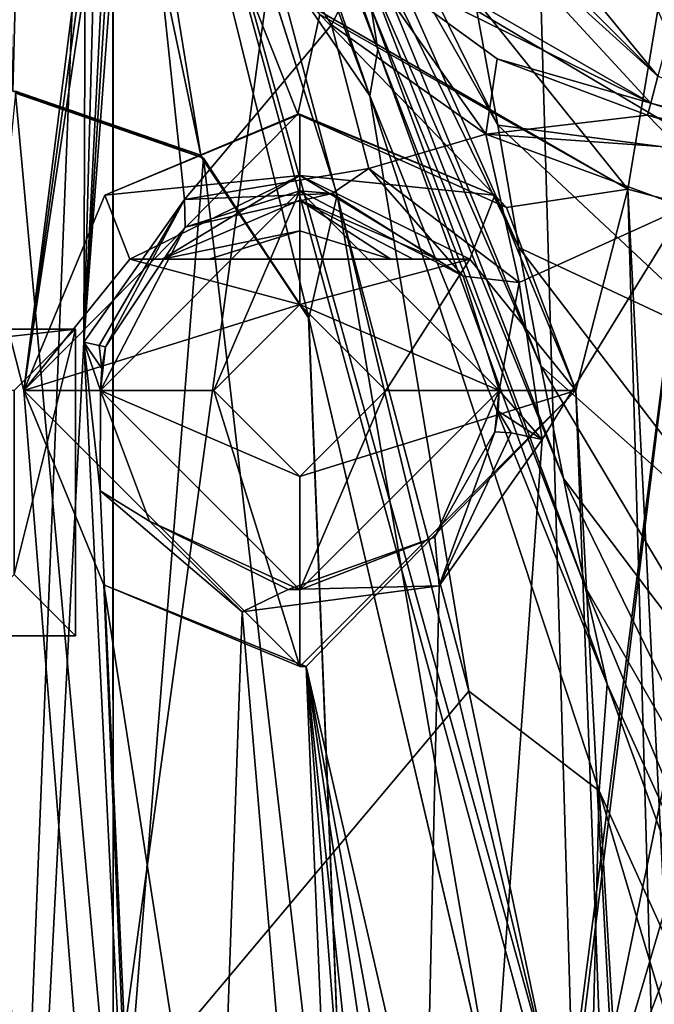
# Model space of a CAD drawing. Extents: x -54 to 446, y -6 to 1624.
# Tile 215 of 225: x 93 to 103, y 1591 to 1607. Entities that reach past the tile are written whole.
import ezdxf

# ---------------------------------------------------------------- set-up
doc = ezdxf.new("R2010")
doc.units = 0
doc.header["$LTSCALE"] = 46.933333
for name, color, linetype in [('1025', 7, 'CONTINUOUS'), ('1042', 7, 'CONTINUOUS'), ('1047', 7, 'CONTINUOUS'), ('1048', 7, 'CONTINUOUS'), ('1070', 7, 'CONTINUOUS'), ('1079', 7, 'CONTINUOUS'), ('1093', 7, 'CONTINUOUS'), ('1094', 7, 'CONTINUOUS'), ('1141', 7, 'CONTINUOUS'), ('1207', 7, 'CONTINUOUS'), ('1209', 7, 'CONTINUOUS'), ('1211', 7, 'CONTINUOUS'), ('1219', 7, 'CONTINUOUS'), ('1256', 7, 'CONTINUOUS'), ('1311', 7, 'CONTINUOUS'), ('1321', 7, 'CONTINUOUS'), ('1334', 7, 'CONTINUOUS'), ('1335', 7, 'CONTINUOUS'), ('1369', 7, 'CONTINUOUS'), ('1395', 7, 'CONTINUOUS'), ('1418', 7, 'CONTINUOUS'), ('1438', 7, 'CONTINUOUS'), ('1445', 7, 'CONTINUOUS'), ('1467', 7, 'CONTINUOUS'), ('1533', 7, 'CONTINUOUS'), ('1538', 7, 'CONTINUOUS'), ('1539', 7, 'CONTINUOUS'), ('1564', 7, 'CONTINUOUS'), ('1566', 7, 'CONTINUOUS'), ('737', 7, 'CONTINUOUS'), ('792', 7, 'CONTINUOUS'), ('804', 7, 'CONTINUOUS'), ('813', 7, 'CONTINUOUS'), ('827', 7, 'CONTINUOUS'), ('864', 7, 'CONTINUOUS'), ('865', 7, 'CONTINUOUS'), ('876', 7, 'CONTINUOUS'), ('877', 7, 'CONTINUOUS'), ('879', 7, 'CONTINUOUS'), ('902', 7, 'CONTINUOUS'), ('907', 7, 'CONTINUOUS'), ('970', 7, 'CONTINUOUS'), ('999', 7, 'CONTINUOUS')]:
    doc.layers.add(name, color=color, linetype=linetype)

msp = doc.modelspace()

# ---------------------------------------------------------------- linework, layer by layer
at = {"layer": '1025', "color": 7, "linetype": 'CONTINUOUS'}
for points in [[(97.692, 1607.354, 6.8), (102.847, 1604.379, 6.8), (99.097, 1609.052, 6.8), (97.692, 1607.354, 6.8)], [(99.097, 1609.052, 6.8), (102.847, 1604.379, 6.8), (103.34, 1607.294, 6.8), (99.097, 1609.052, 6.8)], [(102.847, 1604.379, 6.8), (104.9, 1603.828, 6.8), (103.34, 1607.294, 6.8), (102.847, 1604.379, 6.8)]]:
    msp.add_3dface(points, dxfattribs=at)
at = {"layer": '1042', "color": 7, "linetype": 'CONTINUOUS'}
for points in [[(96.018, 1603.237, 2.5), (96.018, 1603.237, 1.5), (97.5, 1603.7, 1.5), (96.018, 1603.237, 2.5)], [(97.5, 1603.7, 2.5), (96.018, 1603.237, 2.5), (97.5, 1603.7, 1.5), (97.5, 1603.7, 2.5)], [(98.982, 1603.237, 1.5), (98.982, 1603.237, 2.5), (97.5, 1603.7, 2.5), (98.982, 1603.237, 1.5)], [(98.982, 1603.237, 1.5), (97.5, 1603.7, 2.5), (97.5, 1603.7, 1.5), (98.982, 1603.237, 1.5)]]:
    msp.add_3dface(points, dxfattribs=at)
at = {"layer": '1047', "color": 7, "linetype": 'CONTINUOUS'}
for points in [[(96.1, 1601.1), (97.5, 1599.7), (96.1, 1601.1, -1.5), (96.1, 1601.1)], [(96.1, 1601.1, -1.5), (97.5, 1599.7), (97.5, 1599.7, -1.5), (96.1, 1601.1, -1.5)], [(97.5, 1599.7), (98.9, 1601.1), (97.5, 1599.7, -1.5), (97.5, 1599.7)], [(98.9, 1601.1), (98.9, 1601.1, -1.5), (97.5, 1599.7, -1.5), (98.9, 1601.1)]]:
    msp.add_3dface(points, dxfattribs=at)
at = {"layer": '1048', "color": 7, "linetype": 'CONTINUOUS'}
for points in [[(97.5, 1602.5), (96.1, 1601.1), (97.5, 1602.5, -1.5), (97.5, 1602.5)], [(97.5, 1602.5, -1.5), (96.1, 1601.1), (96.1, 1601.1, -1.5), (97.5, 1602.5, -1.5)], [(98.9, 1601.1), (97.5, 1602.5), (98.9, 1601.1, -1.5), (98.9, 1601.1)], [(98.9, 1601.1, -1.5), (97.5, 1602.5), (97.5, 1602.5, -1.5), (98.9, 1601.1, -1.5)]]:
    msp.add_3dface(points, dxfattribs=at)
at = {"layer": '1070', "color": 7, "linetype": 'CONTINUOUS'}
for points in [[(96.1, 1601.1, -1.5), (94.25, 1601.1, -1.5), (97.5, 1604.35, -1.5), (96.1, 1601.1, -1.5)], [(97.5, 1602.5, -1.5), (96.1, 1601.1, -1.5), (97.5, 1604.35, -1.5), (97.5, 1602.5, -1.5)], [(100.75, 1601.1, -1.5), (97.5, 1602.5, -1.5), (97.5, 1604.35, -1.5), (100.75, 1601.1, -1.5)], [(98.9, 1601.1, -1.5), (97.5, 1602.5, -1.5), (100.75, 1601.1, -1.5), (98.9, 1601.1, -1.5)], [(94.25, 1601.1, -1.5), (96.1, 1601.1, -1.5), (97.5, 1599.7, -1.5), (94.25, 1601.1, -1.5)], [(97.5, 1597.85, -1.5), (94.25, 1601.1, -1.5), (97.5, 1599.7, -1.5), (97.5, 1597.85, -1.5)], [(97.5, 1597.85, -1.5), (98.9, 1601.1, -1.5), (100.75, 1601.1, -1.5), (97.5, 1597.85, -1.5)], [(98.9, 1601.1, -1.5), (97.5, 1597.85, -1.5), (97.5, 1599.7, -1.5), (98.9, 1601.1, -1.5)]]:
    msp.add_3dface(points, dxfattribs=at)
at = {"layer": '1079', "color": 7, "linetype": 'CONTINUOUS'}
for points in [[(103.169, 1605.583, -2.461), (103.222, 1605.779, 3.352), (105.766, 1604.985, 0.254), (103.169, 1605.583, -2.461)], [(103.222, 1605.779, 3.352), (107.925, 1604.519, 3.352), (105.766, 1604.985, 0.254), (103.222, 1605.779, 3.352)]]:
    msp.add_3dface(points, dxfattribs=at)
at = {"layer": '1093', "color": 7, "linetype": 'CONTINUOUS'}
for points in [[(93, 1601.1, -6.865), (94.306, 1597.93, -6.269), (93, 1601.1), (93, 1601.1, -6.865)], [(93, 1601.1), (94.306, 1597.93, -6.269), (97.5, 1596.6), (93, 1601.1)], [(97.602, 1596.601, -4.863), (102, 1601.1, -2.272), (97.5, 1596.6), (97.602, 1596.601, -4.863)], [(102, 1601.1, -2.272), (102, 1601.1), (97.5, 1596.6), (102, 1601.1, -2.272)], [(94.306, 1597.93, -6.269), (97.602, 1596.601, -4.863), (97.5, 1596.6), (94.306, 1597.93, -6.269)]]:
    msp.add_3dface(points, dxfattribs=at)
at = {"layer": '1094', "color": 7, "linetype": 'CONTINUOUS'}
for points in [[(97.466, 1605.6, -5.492), (93, 1601.1, -6.865), (94.319, 1604.283), (97.466, 1605.6, -5.492)], [(97.5, 1605.6), (97.466, 1605.6, -5.492), (94.319, 1604.283), (97.5, 1605.6)], [(100.869, 1604.083, -3.311), (97.466, 1605.6, -5.492), (100.682, 1604.282), (100.869, 1604.083, -3.311)], [(100.682, 1604.282), (97.466, 1605.6, -5.492), (97.5, 1605.6), (100.682, 1604.282)], [(94.319, 1604.283), (93, 1601.1, -6.865), (93, 1601.1), (94.319, 1604.283)], [(102, 1601.1), (100.869, 1604.083, -3.311), (100.682, 1604.282), (102, 1601.1)], [(102, 1601.1, -2.272), (100.869, 1604.083, -3.311), (102, 1601.1), (102, 1601.1, -2.272)]]:
    msp.add_3dface(points, dxfattribs=at)
at = {"layer": '1141', "color": 7, "linetype": 'CONTINUOUS'}
msp.add_3dface([(96.018, 1603.237, 1.5), (98.982, 1603.237, 1.5), (97.5, 1603.7, 1.5), (96.018, 1603.237, 1.5)], dxfattribs=at)
at = {"layer": '1207', "color": 7, "linetype": 'CONTINUOUS'}
for points in [[(97.824, 1607.225, -5.407), (102.847, 1604.379, -1.686), (97.692, 1607.354, 6.8), (97.824, 1607.225, -5.407)], [(102.847, 1604.379, -1.686), (102.847, 1604.379, 6.8), (97.692, 1607.354, 6.8), (102.847, 1604.379, -1.686)]]:
    msp.add_3dface(points, dxfattribs=at)
at = {"layer": '1209', "color": 7, "linetype": 'CONTINUOUS'}
for points in [[(94.728, 1603.237), (100.272, 1603.237), (96.018, 1603.237, 1.5), (94.728, 1603.237)], [(94.728, 1603.237, 3), (94.728, 1603.237), (96.018, 1603.237, 1.5), (94.728, 1603.237, 3)], [(95.254, 1603.237, 3), (94.728, 1603.237, 3), (96.018, 1603.237, 1.5), (95.254, 1603.237, 3)], [(95.651, 1603.237, 2.726), (95.254, 1603.237, 3), (96.018, 1603.237, 1.5), (95.651, 1603.237, 2.726)], [(96.018, 1603.237, 2.5), (95.651, 1603.237, 2.726), (96.018, 1603.237, 1.5), (96.018, 1603.237, 2.5)], [(96.018, 1603.237, 1.5), (100.272, 1603.237), (98.982, 1603.237, 1.5), (96.018, 1603.237, 1.5)], [(98.982, 1603.237, 1.5), (100.272, 1603.237), (98.982, 1603.237, 2.5), (98.982, 1603.237, 1.5)], [(98.982, 1603.237, 2.5), (100.272, 1603.237), (99.35, 1603.237, 2.726), (98.982, 1603.237, 2.5)], [(99.35, 1603.237, 2.726), (100.272, 1603.237), (99.746, 1603.237, 3), (99.35, 1603.237, 2.726)], [(99.746, 1603.237, 3), (100.272, 1603.237), (100.272, 1603.237, 3), (99.746, 1603.237, 3)]]:
    msp.add_3dface(points, dxfattribs=at)
at = {"layer": '1211', "color": 7, "linetype": 'CONTINUOUS'}
for points in [[(103.222, 1605.779, 3.352), (98.54, 1608.087, -6.181), (98.716, 1608.38, 3.352), (103.222, 1605.779, 3.352)], [(103.222, 1605.779, 3.352), (100.72, 1606.505, -4.652), (98.54, 1608.087, -6.181), (103.222, 1605.779, 3.352)], [(103.222, 1605.779, 3.352), (103.169, 1605.583, -2.461), (100.72, 1606.505, -4.652), (103.222, 1605.779, 3.352)]]:
    msp.add_3dface(points, dxfattribs=at)
at = {"layer": '1219', "color": 7, "linetype": 'CONTINUOUS'}
for points in [[(94.533, 1613.188, -7.235), (89.905, 1613.182, -8.356), (93, 1601.1, -6.865), (94.533, 1613.188, -7.235)], [(91, 1566.1, -4.588), (95.449, 1570.6, -3.995), (89.905, 1613.182, -8.356), (91, 1566.1, -4.588)], [(89.905, 1613.182, -8.356), (95.449, 1570.6, -3.995), (93, 1601.1, -6.865), (89.905, 1613.182, -8.356)], [(94.624, 1612.849, -7.18), (94.533, 1613.188, -7.235), (93, 1601.1, -6.865), (94.624, 1612.849, -7.18)], [(94.715, 1612.51, -7.124), (94.624, 1612.849, -7.18), (93, 1601.1, -6.865), (94.715, 1612.51, -7.124)], [(97.466, 1605.6, -5.492), (94.715, 1612.51, -7.124), (93, 1601.1, -6.865), (97.466, 1605.6, -5.492)], [(97.824, 1607.225, -5.407), (94.715, 1612.51, -7.124), (97.466, 1605.6, -5.492), (97.824, 1607.225, -5.407)], [(100.869, 1604.083, -3.311), (97.824, 1607.225, -5.407), (97.466, 1605.6, -5.492), (100.869, 1604.083, -3.311)], [(102.847, 1604.379, -1.686), (97.824, 1607.225, -5.407), (100.869, 1604.083, -3.311), (102.847, 1604.379, -1.686)], [(102, 1601.1, -2.272), (102.847, 1604.379, -1.686), (100.869, 1604.083, -3.311), (102, 1601.1, -2.272)], [(103.991, 1564.092, 1.262), (102.847, 1604.379, -1.686), (102, 1601.1, -2.272), (103.991, 1564.092, 1.262)], [(103.906, 1604.095, -0.625), (102.847, 1604.379, -1.686), (104.9, 1564.083, 2.112), (103.906, 1604.095, -0.625)], [(104.9, 1564.083, 2.112), (102.847, 1604.379, -1.686), (103.991, 1564.092, 1.262), (104.9, 1564.083, 2.112)], [(93, 1601.1, -6.865), (95.449, 1570.6, -3.995), (94.306, 1597.93, -6.269), (93, 1601.1, -6.865)], [(103.038, 1573.035), (102, 1601.1, -2.272), (97.602, 1596.601, -4.863), (103.038, 1573.035)], [(103.038, 1573.035), (103.991, 1564.092, 1.262), (102, 1601.1, -2.272), (103.038, 1573.035)], [(95.449, 1570.6, -3.995), (98.755, 1569.207, -2.56), (94.306, 1597.93, -6.269), (95.449, 1570.6, -3.995)], [(94.306, 1597.93, -6.269), (98.755, 1569.207, -2.56), (97.602, 1596.601, -4.863), (94.306, 1597.93, -6.269)], [(98.755, 1569.207, -2.56), (100, 1566.1, -1.704), (97.602, 1596.601, -4.863), (98.755, 1569.207, -2.56)], [(100, 1566.1, -1.704), (101.016, 1564.101, -0.974), (97.602, 1596.601, -4.863), (100, 1566.1, -1.704)], [(102.748, 1568.53), (103.038, 1573.035), (97.602, 1596.601, -4.863), (102.748, 1568.53)], [(102.437, 1564.1), (102.748, 1568.53), (97.602, 1596.601, -4.863), (102.437, 1564.1)], [(101.016, 1564.101, -0.974), (102.437, 1564.1), (97.602, 1596.601, -4.863), (101.016, 1564.101, -0.974)]]:
    msp.add_3dface(points, dxfattribs=at)
at = {"layer": '1256', "color": 7, "linetype": 'CONTINUOUS'}
msp.add_3dface([(103.222, 1605.779, 3.352), (103.34, 1606.22, 4.379), (107.925, 1604.519, 3.352), (103.222, 1605.779, 3.352)], dxfattribs=at)
at = {"layer": '1311', "color": 7, "linetype": 'CONTINUOUS'}
for points in [[(94.728, 1603.237, 3), (95.254, 1603.237, 3), (97.499, 1604.6, 3), (94.728, 1603.237, 3)], [(97.499, 1604.6, 3), (95.254, 1603.237, 3), (97.501, 1604.2, 3), (97.499, 1604.6, 3)], [(99.746, 1603.237, 3), (100.272, 1603.237, 3), (97.499, 1604.6, 3), (99.746, 1603.237, 3)], [(99.746, 1603.237, 3), (97.499, 1604.6, 3), (97.501, 1604.2, 3), (99.746, 1603.237, 3)]]:
    msp.add_3dface(points, dxfattribs=at)
at = {"layer": '1321', "color": 7, "linetype": 'CONTINUOUS'}
for points in [[(97.501, 1604.6), (94.728, 1603.237), (97.499, 1604.6, 3), (97.501, 1604.6)], [(94.728, 1603.237), (94.728, 1603.237, 3), (97.499, 1604.6, 3), (94.728, 1603.237)], [(100.272, 1603.237, 3), (97.501, 1604.6), (97.499, 1604.6, 3), (100.272, 1603.237, 3)], [(100.272, 1603.237), (97.501, 1604.6), (100.272, 1603.237, 3), (100.272, 1603.237)]]:
    msp.add_3dface(points, dxfattribs=at)
at = {"layer": '1334', "color": 7, "linetype": 'CONTINUOUS'}
for points in [[(97.501, 1604.2, 3), (95.254, 1603.237, 3), (97.5, 1603.7, 2.5), (97.501, 1604.2, 3)], [(98.982, 1603.237, 2.5), (97.501, 1604.2, 3), (97.5, 1603.7, 2.5), (98.982, 1603.237, 2.5)], [(98.982, 1603.237, 2.5), (99.35, 1603.237, 2.726), (97.501, 1604.2, 3), (98.982, 1603.237, 2.5)], [(99.35, 1603.237, 2.726), (99.746, 1603.237, 3), (97.501, 1604.2, 3), (99.35, 1603.237, 2.726)], [(95.254, 1603.237, 3), (96.018, 1603.237, 2.5), (97.5, 1603.7, 2.5), (95.254, 1603.237, 3)], [(95.254, 1603.237, 3), (95.651, 1603.237, 2.726), (96.018, 1603.237, 2.5), (95.254, 1603.237, 3)]]:
    msp.add_3dface(points, dxfattribs=at)
at = {"layer": '1335', "color": 7, "linetype": 'CONTINUOUS'}
for points in [[(98.017, 1607.057, -7.544), (94.762, 1612.3, -9.215), (98.54, 1608.087, -6.181), (98.017, 1607.057, -7.544)], [(100.531, 1605.273, -6.03), (98.017, 1607.057, -7.544), (98.54, 1608.087, -6.181), (100.531, 1605.273, -6.03)], [(100.72, 1606.505, -4.652), (100.531, 1605.273, -6.03), (98.54, 1608.087, -6.181), (100.72, 1606.505, -4.652)], [(103.169, 1605.583, -2.461), (100.531, 1605.273, -6.03), (100.72, 1606.505, -4.652), (103.169, 1605.583, -2.461)], [(103.686, 1605.051, -3.177), (100.531, 1605.273, -6.03), (103.169, 1605.583, -2.461), (103.686, 1605.051, -3.177)], [(103.775, 1604.081, -3.531), (100.531, 1605.273, -6.03), (103.686, 1605.051, -3.177), (103.775, 1604.081, -3.531)]]:
    msp.add_3dface(points, dxfattribs=at)
at = {"layer": '1369', "color": 7, "linetype": 'CONTINUOUS'}
for points in [[(94.744, 1616.327, 19.638), (95.051, 1616.328, 19.634), (98.643, 1605.9, 18.528), (94.744, 1616.327, 19.638)], [(97.054, 1608.228, 18.788), (94.744, 1616.327, 19.638), (98.643, 1605.9, 18.528), (97.054, 1608.228, 18.788)], [(95.051, 1616.328, 19.634), (95.375, 1616.328, 19.627), (98.771, 1606.654, 18.594), (95.051, 1616.328, 19.634)], [(98.643, 1605.9, 18.528), (95.051, 1616.328, 19.634), (98.771, 1606.654, 18.594), (98.643, 1605.9, 18.528)], [(98.771, 1606.654, 18.594), (95.375, 1616.328, 19.627), (98.662, 1607.331, 18.671), (98.771, 1606.654, 18.594)], [(98.279, 1609.742, 18.943), (98.173, 1610.62, 19.024), (100.727, 1605.421, 18.455), (98.279, 1609.742, 18.943)], [(100.727, 1605.421, 18.455), (98.173, 1610.62, 19.024), (100.386, 1607.286, 18.607), (100.727, 1605.421, 18.455)], [(98.402, 1608.896, 18.853), (98.279, 1609.742, 18.943), (101.073, 1603.429, 18.268), (98.402, 1608.896, 18.853)], [(101.073, 1603.429, 18.268), (98.279, 1609.742, 18.943), (100.727, 1605.421, 18.455), (101.073, 1603.429, 18.268)], [(98.54, 1608.095, 18.76), (98.402, 1608.896, 18.853), (101.43, 1601.501, 18.063), (98.54, 1608.095, 18.76)], [(101.43, 1601.501, 18.063), (98.402, 1608.896, 18.853), (101.073, 1603.429, 18.268), (101.43, 1601.501, 18.063)], [(97.054, 1608.228, 18.788), (98.643, 1605.9, 18.528), (100.258, 1596.197, 17.524), (97.054, 1608.228, 18.788)], [(98.662, 1607.331, 18.671), (98.54, 1608.095, 18.76), (101.8, 1599.666, 17.855), (98.662, 1607.331, 18.671)], [(101.8, 1599.666, 17.855), (98.54, 1608.095, 18.76), (101.43, 1601.501, 18.063), (101.8, 1599.666, 17.855)], [(104.339, 1604.949, 18.018), (100.386, 1607.286, 18.607), (103.34, 1607.794, 18.27), (104.339, 1604.949, 18.018)], [(98.771, 1606.654, 18.594), (98.662, 1607.331, 18.671), (102.152, 1597.902, 17.654), (98.771, 1606.654, 18.594)], [(102.152, 1597.902, 17.654), (98.662, 1607.331, 18.671), (101.8, 1599.666, 17.855), (102.152, 1597.902, 17.654)], [(100.727, 1605.421, 18.455), (100.386, 1607.286, 18.607), (104.339, 1604.949, 18.018), (100.727, 1605.421, 18.455)], [(98.643, 1605.9, 18.528), (98.771, 1606.654, 18.594), (102.514, 1596.315, 17.474), (98.643, 1605.9, 18.528)], [(102.514, 1596.315, 17.474), (98.771, 1606.654, 18.594), (102.152, 1597.902, 17.654), (102.514, 1596.315, 17.474)], [(100.258, 1596.197, 17.524), (98.643, 1605.9, 18.528), (102.379, 1594.576, 17.319), (100.258, 1596.197, 17.524)], [(102.379, 1594.576, 17.319), (98.643, 1605.9, 18.528), (102.514, 1596.315, 17.474), (102.379, 1594.576, 17.319)], [(101.073, 1603.429, 18.268), (100.727, 1605.421, 18.455), (104.635, 1601.761, 17.814), (101.073, 1603.429, 18.268)], [(104.635, 1601.761, 17.814), (100.727, 1605.421, 18.455), (104.339, 1604.949, 18.018), (104.635, 1601.761, 17.814)], [(101.43, 1601.501, 18.063), (101.073, 1603.429, 18.268), (104.935, 1598.389, 17.55), (101.43, 1601.501, 18.063)], [(104.935, 1598.389, 17.55), (101.073, 1603.429, 18.268), (104.635, 1601.761, 17.814), (104.935, 1598.389, 17.55)], [(101.8, 1599.666, 17.855), (101.43, 1601.501, 18.063), (105.243, 1595.116, 17.253), (101.8, 1599.666, 17.855)], [(105.243, 1595.116, 17.253), (101.43, 1601.501, 18.063), (104.935, 1598.389, 17.55), (105.243, 1595.116, 17.253)], [(102.152, 1597.902, 17.654), (101.8, 1599.666, 17.855), (105.559, 1591.981, 16.943), (102.152, 1597.902, 17.654)], [(105.559, 1591.981, 16.943), (101.8, 1599.666, 17.855), (105.243, 1595.116, 17.253), (105.559, 1591.981, 16.943)], [(102.514, 1596.315, 17.474), (102.152, 1597.902, 17.654), (105.859, 1588.954, 16.636), (102.514, 1596.315, 17.474)], [(105.859, 1588.954, 16.636), (102.152, 1597.902, 17.654), (105.559, 1591.981, 16.943), (105.859, 1588.954, 16.636)], [(100.258, 1596.197, 17.524), (102.379, 1594.576, 17.319), (102.19, 1587.006, 16.558), (100.258, 1596.197, 17.524)], [(102.379, 1594.576, 17.319), (102.514, 1596.315, 17.474), (106.189, 1586.194, 16.351), (102.379, 1594.576, 17.319)], [(106.189, 1586.194, 16.351), (102.514, 1596.315, 17.474), (105.859, 1588.954, 16.636), (106.189, 1586.194, 16.351)], [(102.19, 1587.006, 16.558), (102.379, 1594.576, 17.319), (103.175, 1581.334, 15.961), (102.19, 1587.006, 16.558)], [(103.175, 1581.334, 15.961), (102.379, 1594.576, 17.319), (105.762, 1583.206, 16.097), (103.175, 1581.334, 15.961)], [(105.762, 1583.206, 16.097), (102.379, 1594.576, 17.319), (106.189, 1586.194, 16.351), (105.762, 1583.206, 16.097)]]:
    msp.add_3dface(points, dxfattribs=at)
at = {"layer": '1395', "color": 7, "linetype": 'CONTINUOUS'}
for points in [[(94.455, 1561.534, -1.202), (16.67, 1561.534, -1.202), (94.455, 1617.869, 4.719), (94.455, 1561.534, -1.202)], [(16.67, 1561.534, -1.202), (16.67, 1617.869, 4.719), (94.455, 1617.869, 4.719), (16.67, 1561.534, -1.202)]]:
    msp.add_3dface(points, dxfattribs=at)
at = {"layer": '1418', "color": 7, "linetype": 'CONTINUOUS'}
for points in [[(93.135, 1617.929, 22.824), (92.5, 1617.93, 22.824), (92.819, 1605.977, 21.568), (93.135, 1617.929, 22.824)], [(93.135, 1617.929, 22.824), (92.819, 1605.977, 21.568), (95.883, 1604.928, 21.458), (93.135, 1617.929, 22.824)], [(93.772, 1617.926, 22.824), (93.135, 1617.929, 22.824), (95.883, 1604.928, 21.458), (93.772, 1617.926, 22.824)], [(98.109, 1604.286, 21.39), (93.772, 1617.926, 22.824), (97.647, 1602.277, 21.179), (98.109, 1604.286, 21.39)], [(97.647, 1602.277, 21.179), (93.772, 1617.926, 22.824), (95.883, 1604.928, 21.458), (97.647, 1602.277, 21.179)], [(100.674, 1589.396, 19.825), (98.109, 1604.286, 21.39), (97.647, 1602.277, 21.179), (100.674, 1589.396, 19.825)], [(101.525, 1590.129, 19.902), (98.109, 1604.286, 21.39), (100.674, 1589.396, 19.825), (101.525, 1590.129, 19.902)]]:
    msp.add_3dface(points, dxfattribs=at)
at = {"layer": '1438', "color": 7, "linetype": 'CONTINUOUS'}
for points in [[(94.445, 1616.325, 19.639), (97.054, 1608.228, 18.788), (94.455, 1589.3, 16.799), (94.445, 1616.325, 19.639)], [(97.054, 1608.228, 18.788), (100.258, 1596.197, 17.524), (94.455, 1589.3, 16.799), (97.054, 1608.228, 18.788)], [(100.258, 1596.197, 17.524), (102.19, 1587.006, 16.558), (94.455, 1589.3, 16.799), (100.258, 1596.197, 17.524)]]:
    msp.add_3dface(points, dxfattribs=at)
at = {"layer": '1445', "color": 7, "linetype": 'CONTINUOUS'}
for points in [[(92.862, 1605.946, 21.464), (90.693, 1583.704, 19.127), (94.545, 1587.532, 19.529), (92.862, 1605.946, 21.464)], [(92.862, 1605.946, 21.464), (94.545, 1587.532, 19.529), (95.927, 1604.884, 21.353), (92.862, 1605.946, 21.464)], [(94.545, 1587.532, 19.529), (98.393, 1583.703, 19.126), (95.927, 1604.884, 21.353), (94.545, 1587.532, 19.529)], [(98.393, 1583.703, 19.126), (97.642, 1602.283, 21.079), (95.927, 1604.884, 21.353), (98.393, 1583.703, 19.126)], [(97.642, 1602.283, 21.079), (98.393, 1583.703, 19.126), (97.644, 1602.281, 21.079), (97.642, 1602.283, 21.079)], [(98.393, 1583.703, 19.126), (97.646, 1602.278, 21.079), (97.644, 1602.281, 21.079), (98.393, 1583.703, 19.126)], [(100.694, 1589.294, 19.714), (97.646, 1602.278, 21.079), (98.393, 1583.703, 19.126), (100.694, 1589.294, 19.714)]]:
    msp.add_3dface(points, dxfattribs=at)
at = {"layer": '1467', "color": 7, "linetype": 'CONTINUOUS'}
for points in [[(95.883, 1604.928, 21.458), (92.819, 1605.977, 21.568), (95.87, 1604.939, 21.251), (95.883, 1604.928, 21.458)], [(92.819, 1605.977, 21.568), (92.862, 1605.977, 21.167), (95.87, 1604.939, 21.251), (92.819, 1605.977, 21.568)], [(97.643, 1602.29, 21.014), (95.883, 1604.928, 21.458), (95.87, 1604.939, 21.251), (97.643, 1602.29, 21.014)], [(97.647, 1602.277, 21.179), (95.883, 1604.928, 21.458), (97.647, 1602.277, 21.169), (97.647, 1602.277, 21.179)], [(97.646, 1602.278, 21.079), (95.883, 1604.928, 21.458), (97.645, 1602.284, 21.046), (97.646, 1602.278, 21.079)], [(95.883, 1604.928, 21.458), (97.646, 1602.278, 21.079), (97.647, 1602.277, 21.158), (95.883, 1604.928, 21.458)], [(97.645, 1602.284, 21.046), (95.883, 1604.928, 21.458), (97.644, 1602.287, 21.014), (97.645, 1602.284, 21.046)], [(97.644, 1602.287, 21.014), (95.883, 1604.928, 21.458), (97.643, 1602.29, 21.014), (97.644, 1602.287, 21.014)], [(97.647, 1602.277, 21.169), (95.883, 1604.928, 21.458), (97.647, 1602.277, 21.158), (97.647, 1602.277, 21.169)]]:
    msp.add_3dface(points, dxfattribs=at)
at = {"layer": '1533', "color": 7, "linetype": 'CONTINUOUS'}
for points in [[(97.647, 1602.277, 21.158), (97.646, 1602.278, 21.079), (100.694, 1589.294, 19.714), (97.647, 1602.277, 21.158)], [(100.674, 1589.396, 19.825), (97.647, 1602.277, 21.179), (100.694, 1589.294, 19.714), (100.674, 1589.396, 19.825)], [(97.647, 1602.277, 21.179), (97.647, 1602.277, 21.169), (100.694, 1589.294, 19.714), (97.647, 1602.277, 21.179)], [(97.647, 1602.277, 21.169), (97.647, 1602.277, 21.158), (100.694, 1589.294, 19.714), (97.647, 1602.277, 21.169)]]:
    msp.add_3dface(points, dxfattribs=at)
at = {"layer": '1538', "color": 7, "linetype": 'CONTINUOUS'}
for points in [[(97.642, 1602.283, 21.079), (97.645, 1602.284, 21.046), (97.643, 1602.287, 21.045), (97.642, 1602.283, 21.079)], [(97.645, 1602.284, 21.046), (97.642, 1602.283, 21.079), (97.644, 1602.281, 21.079), (97.645, 1602.284, 21.046)], [(97.644, 1602.287, 21.014), (97.643, 1602.29, 21.014), (97.643, 1602.287, 21.045), (97.644, 1602.287, 21.014)], [(97.645, 1602.284, 21.046), (97.644, 1602.287, 21.014), (97.643, 1602.287, 21.045), (97.645, 1602.284, 21.046)], [(97.646, 1602.278, 21.079), (97.645, 1602.284, 21.046), (97.644, 1602.281, 21.079), (97.646, 1602.278, 21.079)]]:
    msp.add_3dface(points, dxfattribs=at)
at = {"layer": '1539', "color": 7, "linetype": 'CONTINUOUS'}
for points in [[(92.862, 1605.977, 21.167), (92.862, 1605.962, 21.316), (95.927, 1604.884, 21.353), (92.862, 1605.977, 21.167)], [(95.87, 1604.939, 21.251), (92.862, 1605.977, 21.167), (95.927, 1604.884, 21.353), (95.87, 1604.939, 21.251)], [(92.862, 1605.962, 21.316), (92.862, 1605.946, 21.464), (95.927, 1604.884, 21.353), (92.862, 1605.962, 21.316)], [(97.643, 1602.29, 21.014), (95.87, 1604.939, 21.251), (97.643, 1602.287, 21.045), (97.643, 1602.29, 21.014)], [(97.642, 1602.283, 21.079), (95.87, 1604.939, 21.251), (95.927, 1604.884, 21.353), (97.642, 1602.283, 21.079)], [(95.87, 1604.939, 21.251), (97.642, 1602.283, 21.079), (97.643, 1602.287, 21.045), (95.87, 1604.939, 21.251)]]:
    msp.add_3dface(points, dxfattribs=at)
at = {"layer": '1564', "color": 7, "linetype": 'CONTINUOUS'}
for points in [[(101.125, 1617.977, 22.185), (93.775, 1617.927, 22.824), (102.004, 1587.743, 19.652), (101.125, 1617.977, 22.185)], [(108.269, 1618.114, 20.342), (101.125, 1617.977, 22.185), (102.004, 1587.743, 19.652), (108.269, 1618.114, 20.342)], [(110.858, 1617.651, 19.378), (108.269, 1618.114, 20.342), (102.004, 1587.743, 19.652), (110.858, 1617.651, 19.378)], [(112.792, 1616.361, 18.621), (110.858, 1617.651, 19.378), (102.004, 1587.743, 19.652), (112.792, 1616.361, 18.621)], [(114.586, 1611.718, 18.101), (112.792, 1616.361, 18.621), (102.004, 1587.743, 19.652), (114.586, 1611.718, 18.101)], [(114.459, 1588.962, 18.229), (114.586, 1611.718, 18.101), (102.004, 1587.743, 19.652), (114.459, 1588.962, 18.229)]]:
    msp.add_3dface(points, dxfattribs=at)
at = {"layer": '1566', "color": 7, "linetype": 'CONTINUOUS'}
for points in [[(98.109, 1604.286, 21.39), (93.775, 1617.927, 22.824), (93.772, 1617.926, 22.824), (98.109, 1604.286, 21.39)], [(98.109, 1604.286, 21.39), (101.525, 1590.129, 19.902), (93.775, 1617.927, 22.824), (98.109, 1604.286, 21.39)], [(93.775, 1617.927, 22.824), (101.525, 1590.129, 19.902), (102.004, 1587.743, 19.652), (93.775, 1617.927, 22.824)]]:
    msp.add_3dface(points, dxfattribs=at)
at = {"layer": '737', "color": 7, "linetype": 'CONTINUOUS'}
for points in [[(83.84, 1602.1, 18.144), (93.84, 1602.1, 18.144), (84.84, 1601.1, 18.039), (83.84, 1602.1, 18.144)], [(84.84, 1601.1, 18.039), (93.84, 1602.1, 18.144), (92.84, 1601.1, 18.039), (84.84, 1601.1, 18.039)], [(93.84, 1602.1, 18.144), (93.84, 1597.1, 17.619), (92.84, 1598.1, 17.724), (93.84, 1602.1, 18.144)], [(92.84, 1601.1, 18.039), (93.84, 1602.1, 18.144), (92.84, 1598.1, 17.724), (92.84, 1601.1, 18.039)], [(93.84, 1597.1, 17.619), (91.84, 1597.1, 17.619), (92.84, 1598.1, 17.724), (93.84, 1597.1, 17.619)]]:
    msp.add_3dface(points, dxfattribs=at)
at = {"layer": '792', "color": 7, "linetype": 'CONTINUOUS'}
for points in [[(93.84, 1597.1, 17.619), (93.84, 1602.1, 18.144), (93.84, 1597.1, 20.233), (93.84, 1597.1, 17.619)], [(93.84, 1602.1, 18.144), (93.84, 1602.1, 20.758), (93.84, 1597.1, 20.233), (93.84, 1602.1, 18.144)]]:
    msp.add_3dface(points, dxfattribs=at)
at = {"layer": '804', "color": 7, "linetype": 'CONTINUOUS'}
for points in [[(93.84, 1602.1, 20.758), (83.84, 1602.1, 20.758), (92.84, 1601.1, 20.653), (93.84, 1602.1, 20.758)], [(93.84, 1597.1, 20.233), (93.84, 1602.1, 20.758), (92.84, 1598.1, 20.338), (93.84, 1597.1, 20.233)], [(92.84, 1598.1, 20.338), (93.84, 1602.1, 20.758), (92.84, 1601.1, 20.653), (92.84, 1598.1, 20.338)], [(91.84, 1597.1, 20.233), (93.84, 1597.1, 20.233), (92.84, 1598.1, 20.338), (91.84, 1597.1, 20.233)]]:
    msp.add_3dface(points, dxfattribs=at)
at = {"layer": '813', "color": 7, "linetype": 'CONTINUOUS'}
for points in [[(91.84, 1597.1, 17.619), (93.84, 1597.1, 17.619), (93.84, 1597.1, 20.233), (91.84, 1597.1, 17.619)], [(91.84, 1597.1, 17.619), (93.84, 1597.1, 20.233), (91.84, 1597.1, 20.233), (91.84, 1597.1, 17.619)]]:
    msp.add_3dface(points, dxfattribs=at)
at = {"layer": '827', "color": 7, "linetype": 'CONTINUOUS'}
for points in [[(93.84, 1602.1, 18.144), (83.84, 1602.1, 18.144), (93.84, 1602.1, 20.758), (93.84, 1602.1, 18.144)], [(83.84, 1602.1, 18.144), (83.84, 1602.1, 20.758), (93.84, 1602.1, 20.758), (83.84, 1602.1, 18.144)]]:
    msp.add_3dface(points, dxfattribs=at)
at = {"layer": '864', "color": 7, "linetype": 'CONTINUOUS'}
for points in [[(95.62, 1604.21, -8.37), (98.623, 1604.715, -7.095), (98.026, 1604.307, -6.801), (95.62, 1604.21, -8.37)], [(98.623, 1604.715, -7.095), (100.163, 1602.963, -5.299), (98.026, 1604.307, -6.801), (98.623, 1604.715, -7.095)], [(98.623, 1604.715, -7.095), (101.075, 1602.861, -5.545), (100.163, 1602.963, -5.299), (98.623, 1604.715, -7.095)], [(93.975, 1601.887, -8.735), (95.62, 1604.21, -8.37), (94.23, 1601.831, -8.555), (93.975, 1601.887, -8.735)], [(95.62, 1604.21, -8.37), (94.329, 1601.811, -8.254), (94.23, 1601.831, -8.555), (95.62, 1604.21, -8.37)], [(95.62, 1604.21, -8.37), (95.632, 1603.76, -7.933), (94.329, 1601.811, -8.254), (95.62, 1604.21, -8.37)], [(95.62, 1604.21, -8.37), (98.026, 1604.307, -6.801), (95.632, 1603.76, -7.933), (95.62, 1604.21, -8.37)], [(101.075, 1602.861, -5.545), (100.75, 1601.1, -4.723), (100.163, 1602.963, -5.299), (101.075, 1602.861, -5.545)], [(101.075, 1602.861, -5.545), (101.45, 1600.298, -5.149), (100.75, 1601.1, -4.723), (101.075, 1602.861, -5.545)], [(100.75, 1601.1, -4.723), (101.45, 1600.298, -5.149), (100.732, 1600.76, -4.716), (100.75, 1601.1, -4.723)], [(100.947, 1600.407, -5.177), (100.679, 1600.425, -4.737), (100.732, 1600.76, -4.716), (100.947, 1600.407, -5.177)], [(101.45, 1600.298, -5.149), (100.947, 1600.407, -5.177), (100.732, 1600.76, -4.716), (101.45, 1600.298, -5.149)]]:
    msp.add_3dface(points, dxfattribs=at)
at = {"layer": '865', "color": 7, "linetype": 'CONTINUOUS'}
for points in [[(94.246, 1599.465, -8.487), (93.975, 1601.887, -8.735), (94.25, 1601.1, -8.221), (94.246, 1599.465, -8.487)], [(93.975, 1601.887, -8.735), (94.27, 1601.456, -8.244), (94.25, 1601.1, -8.221), (93.975, 1601.887, -8.735)], [(94.27, 1601.456, -8.244), (93.975, 1601.887, -8.735), (94.23, 1601.831, -8.555), (94.27, 1601.456, -8.244)], [(94.329, 1601.811, -8.254), (94.27, 1601.456, -8.244), (94.23, 1601.831, -8.555), (94.329, 1601.811, -8.254)], [(94.246, 1599.465, -8.487), (94.25, 1601.1, -8.221), (95.047, 1598.968, -7.779), (94.246, 1599.465, -8.487)], [(100.679, 1600.425, -4.737), (99.77, 1597.917, -6.061), (99.699, 1598.707, -5.347), (100.679, 1600.425, -4.737)], [(99.77, 1597.917, -6.061), (100.679, 1600.425, -4.737), (100.947, 1600.407, -5.177), (99.77, 1597.917, -6.061)], [(101.45, 1600.298, -5.149), (99.77, 1597.917, -6.061), (100.947, 1600.407, -5.177), (101.45, 1600.298, -5.149)], [(96.561, 1597.491, -7.567), (94.246, 1599.465, -8.487), (95.047, 1598.968, -7.779), (96.561, 1597.491, -7.567)], [(96.561, 1597.491, -7.567), (95.047, 1598.968, -7.779), (97.308, 1597.856, -6.717), (96.561, 1597.491, -7.567)], [(99.77, 1597.917, -6.061), (97.308, 1597.856, -6.717), (99.699, 1598.707, -5.347), (99.77, 1597.917, -6.061)], [(99.77, 1597.917, -6.061), (96.561, 1597.491, -7.567), (97.308, 1597.856, -6.717), (99.77, 1597.917, -6.061)]]:
    msp.add_3dface(points, dxfattribs=at)
at = {"layer": '876', "color": 7, "linetype": 'CONTINUOUS'}
for points in [[(94.25, 1601.1, -1.5), (97.5, 1597.85, -1.5), (94.25, 1601.1, -8.221), (94.25, 1601.1, -1.5)], [(94.25, 1601.1, -8.221), (97.5, 1597.85, -1.5), (95.047, 1598.968, -7.779), (94.25, 1601.1, -8.221)], [(97.5, 1597.85, -1.5), (100.75, 1601.1, -1.5), (99.699, 1598.707, -5.347), (97.5, 1597.85, -1.5)], [(100.75, 1601.1, -1.5), (100.679, 1600.425, -4.737), (99.699, 1598.707, -5.347), (100.75, 1601.1, -1.5)], [(100.679, 1600.425, -4.737), (100.75, 1601.1, -1.5), (100.732, 1600.76, -4.716), (100.679, 1600.425, -4.737)], [(100.75, 1601.1, -1.5), (100.75, 1601.1, -4.723), (100.732, 1600.76, -4.716), (100.75, 1601.1, -1.5)], [(95.047, 1598.968, -7.779), (97.5, 1597.85, -1.5), (97.308, 1597.856, -6.717), (95.047, 1598.968, -7.779)], [(97.308, 1597.856, -6.717), (97.5, 1597.85, -1.5), (99.699, 1598.707, -5.347), (97.308, 1597.856, -6.717)]]:
    msp.add_3dface(points, dxfattribs=at)
at = {"layer": '877', "color": 7, "linetype": 'CONTINUOUS'}
for points in [[(97.5, 1604.35, -1.5), (94.25, 1601.1, -1.5), (95.632, 1603.76, -7.933), (97.5, 1604.35, -1.5)], [(98.026, 1604.307, -6.801), (97.5, 1604.35, -1.5), (95.632, 1603.76, -7.933), (98.026, 1604.307, -6.801)], [(100.75, 1601.1, -1.5), (97.5, 1604.35, -1.5), (100.75, 1601.1, -4.723), (100.75, 1601.1, -1.5)], [(100.75, 1601.1, -4.723), (97.5, 1604.35, -1.5), (100.163, 1602.963, -5.299), (100.75, 1601.1, -4.723)], [(100.163, 1602.963, -5.299), (97.5, 1604.35, -1.5), (98.026, 1604.307, -6.801), (100.163, 1602.963, -5.299)], [(95.632, 1603.76, -7.933), (94.25, 1601.1, -1.5), (94.329, 1601.811, -8.254), (95.632, 1603.76, -7.933)], [(94.329, 1601.811, -8.254), (94.25, 1601.1, -1.5), (94.27, 1601.456, -8.244), (94.329, 1601.811, -8.254)], [(94.27, 1601.456, -8.244), (94.25, 1601.1, -1.5), (94.25, 1601.1, -8.221), (94.27, 1601.456, -8.244)]]:
    msp.add_3dface(points, dxfattribs=at)
at = {"layer": '879', "color": 7, "linetype": 'CONTINUOUS'}
for points in [[(89.55, 1613.035, -10.408), (94.014, 1613.049, -9.504), (92.206, 1567.714, -6.584), (89.55, 1613.035, -10.408)], [(92.206, 1567.714, -6.584), (94.014, 1613.049, -9.504), (93.975, 1601.887, -8.735), (92.206, 1567.714, -6.584)], [(94.544, 1613.055, -9.338), (94.653, 1612.677, -9.277), (93.975, 1601.887, -8.735), (94.544, 1613.055, -9.338)], [(94.279, 1613.052, -9.422), (94.544, 1613.055, -9.338), (93.975, 1601.887, -8.735), (94.279, 1613.052, -9.422)], [(94.014, 1613.049, -9.504), (94.279, 1613.052, -9.422), (93.975, 1601.887, -8.735), (94.014, 1613.049, -9.504)], [(94.653, 1612.677, -9.277), (94.762, 1612.3, -9.215), (93.975, 1601.887, -8.735), (94.653, 1612.677, -9.277)], [(93.975, 1601.887, -8.735), (94.762, 1612.3, -9.215), (95.62, 1604.21, -8.37), (93.975, 1601.887, -8.735)], [(94.762, 1612.3, -9.215), (98.017, 1607.057, -7.544), (95.62, 1604.21, -8.37), (94.762, 1612.3, -9.215)], [(95.62, 1604.21, -8.37), (98.017, 1607.057, -7.544), (98.623, 1604.715, -7.095), (95.62, 1604.21, -8.37)], [(98.017, 1607.057, -7.544), (100.531, 1605.273, -6.03), (98.623, 1604.715, -7.095), (98.017, 1607.057, -7.544)], [(98.623, 1604.715, -7.095), (100.531, 1605.273, -6.03), (101.075, 1602.861, -5.545), (98.623, 1604.715, -7.095)], [(100.531, 1605.273, -6.03), (103.775, 1604.081, -3.531), (101.075, 1602.861, -5.545), (100.531, 1605.273, -6.03)], [(106.473, 1564.019, 0.858), (98.805, 1563.964, -4.409), (103.775, 1604.081, -3.531), (106.473, 1564.019, 0.858)], [(103.775, 1604.081, -3.531), (98.805, 1563.964, -4.409), (99.091, 1567.693, -4.524), (103.775, 1604.081, -3.531)], [(103.775, 1604.081, -3.531), (99.091, 1567.693, -4.524), (101.45, 1600.298, -5.149), (103.775, 1604.081, -3.531)], [(103.775, 1604.081, -3.531), (101.45, 1600.298, -5.149), (101.075, 1602.861, -5.545), (103.775, 1604.081, -3.531)], [(95.581, 1569.816, -5.996), (92.206, 1567.714, -6.584), (93.975, 1601.887, -8.735), (95.581, 1569.816, -5.996)], [(94.246, 1599.465, -8.487), (95.581, 1569.816, -5.996), (93.975, 1601.887, -8.735), (94.246, 1599.465, -8.487)], [(101.45, 1600.298, -5.149), (99.091, 1567.693, -4.524), (99.77, 1597.917, -6.061), (101.45, 1600.298, -5.149)], [(96.561, 1597.491, -7.567), (95.581, 1569.816, -5.996), (94.246, 1599.465, -8.487), (96.561, 1597.491, -7.567)], [(99.77, 1597.917, -6.061), (99.091, 1567.693, -4.524), (96.561, 1597.491, -7.567), (99.77, 1597.917, -6.061)], [(99.091, 1567.693, -4.524), (95.581, 1569.816, -5.996), (96.561, 1597.491, -7.567), (99.091, 1567.693, -4.524)]]:
    msp.add_3dface(points, dxfattribs=at)
at = {"layer": '902', "color": 7, "linetype": 'CONTINUOUS'}
for points in [[(97.563, 1613.274, 4.8), (103.34, 1606.22, 4.379), (96.557, 1613.004, 4.379), (97.563, 1613.274, 4.8)], [(103.34, 1606.22, 4.379), (97.563, 1613.274, 4.8), (99.776, 1609.44, 4.8), (103.34, 1606.22, 4.379)], [(103.34, 1606.22, 4.379), (103.222, 1605.779, 3.352), (96.557, 1613.004, 4.379), (103.34, 1606.22, 4.379)], [(103.222, 1605.779, 3.352), (98.716, 1608.38, 3.352), (96.557, 1613.004, 4.379), (103.222, 1605.779, 3.352)], [(103.61, 1607.227, 4.8), (103.34, 1606.22, 4.379), (99.776, 1609.44, 4.8), (103.61, 1607.227, 4.8)]]:
    msp.add_3dface(points, dxfattribs=at)
at = {"layer": '907', "color": 7, "linetype": 'CONTINUOUS'}
for points in [[(102.847, 1604.379, -1.686), (103.906, 1604.095, -0.625), (104.9, 1603.828, 0.503), (102.847, 1604.379, -1.686)], [(102.847, 1604.379, -1.686), (104.9, 1603.828, 0.503), (104.9, 1603.828, 6.8), (102.847, 1604.379, -1.686)], [(102.847, 1604.379, -1.686), (104.9, 1603.828, 6.8), (102.847, 1604.379, 6.8), (102.847, 1604.379, -1.686)]]:
    msp.add_3dface(points, dxfattribs=at)
at = {"layer": '970', "color": 7, "linetype": 'CONTINUOUS'}
for points in [[(97.5, 1605.6), (94.319, 1604.283), (97.501, 1604.6), (97.5, 1605.6)], [(100.682, 1604.282), (97.5, 1605.6), (97.501, 1604.6), (100.682, 1604.282)], [(94.319, 1604.283), (94.728, 1603.237), (97.501, 1604.6), (94.319, 1604.283)], [(100.272, 1603.237), (100.682, 1604.282), (97.501, 1604.6), (100.272, 1603.237)], [(94.319, 1604.283), (93, 1601.1), (94.728, 1603.237), (94.319, 1604.283)], [(102, 1601.1), (100.682, 1604.282), (100.272, 1603.237), (102, 1601.1)], [(94.728, 1603.237), (93, 1601.1), (97.5, 1602.5), (94.728, 1603.237)], [(100.272, 1603.237), (94.728, 1603.237), (97.5, 1602.5), (100.272, 1603.237)], [(98.9, 1601.1), (100.272, 1603.237), (97.5, 1602.5), (98.9, 1601.1)], [(102, 1601.1), (100.272, 1603.237), (98.9, 1601.1), (102, 1601.1)], [(93, 1601.1), (96.1, 1601.1), (97.5, 1602.5), (93, 1601.1)], [(93, 1601.1), (97.5, 1596.6), (96.1, 1601.1), (93, 1601.1)], [(96.1, 1601.1), (97.5, 1596.6), (97.5, 1599.7), (96.1, 1601.1)], [(97.5, 1596.6), (102, 1601.1), (97.5, 1599.7), (97.5, 1596.6)], [(97.5, 1599.7), (102, 1601.1), (98.9, 1601.1), (97.5, 1599.7)]]:
    msp.add_3dface(points, dxfattribs=at)
at = {"layer": '999', "color": 7, "linetype": 'CONTINUOUS'}
for points in [[(103.686, 1605.051, -3.177), (103.169, 1605.583, -2.461), (108.607, 1603.986, 2.888), (103.686, 1605.051, -3.177)], [(108.607, 1603.986, 2.888), (103.169, 1605.583, -2.461), (105.766, 1604.985, 0.254), (108.607, 1603.986, 2.888)]]:
    msp.add_3dface(points, dxfattribs=at)

doc.saveas('drawing.dxf')
